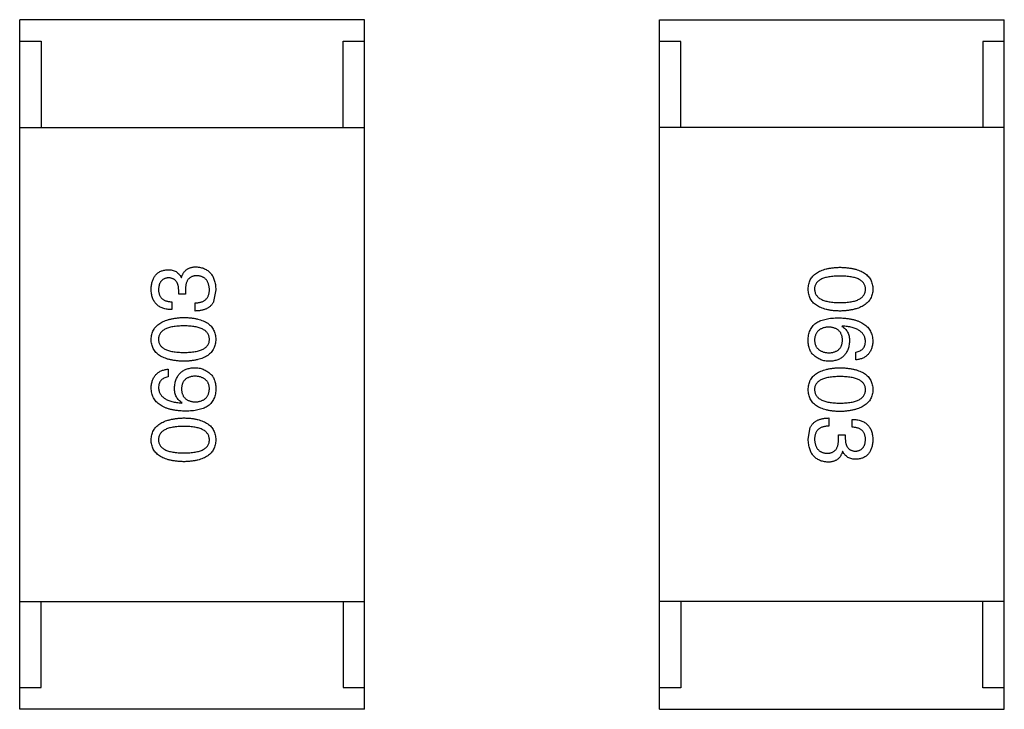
# Model space of a CAD drawing. Header units: inches. Extents: x -100 to 126, y -58 to 58.
# Tile 23 of 118: x 82.9 to 85.18, y -46.99 to -45.39. Entities that reach past the tile are written whole.
import ezdxf

# ---------------------------------------------------------------- set-up
doc = ezdxf.new("R2010")
doc.units = ezdxf.units.IN
doc.header["$LTSCALE"] = 1.21
doc.header["$MEASUREMENT"] = 0
doc.layers.get('0').update_dxf_attribs({"linetype": 'CONTINUOUS'})

msp = doc.modelspace()

# ---------------------------------------------------------------- linework, layer by layer
at = {"color": 7, "linetype": 'Continuous'}
for p, q in [((83.6984, -45.389), (82.8984, -45.389)), ((82.8984, -46.989), (82.8984, -45.389)), ((83.6984, -46.989), (83.6984, -45.389)), ((84.382, -45.3894), (85.182, -45.3894)), ((84.382, -46.9894), (84.382, -45.3894)), ((85.182, -46.9894), (85.182, -45.3894)), ((82.8984, -45.439), (82.9484, -45.439)), ((82.9484, -45.439), (82.9484, -45.639)), ((83.6484, -45.439), (83.6984, -45.439)), ((83.6484, -45.639), (83.6484, -45.439)), ((84.432, -45.4394), (84.382, -45.4394)), ((84.432, -45.6394), (84.432, -45.4394)), ((85.182, -45.4394), (85.132, -45.4394)), ((85.132, -45.4394), (85.132, -45.6394)), ((82.8984, -45.639), (83.6984, -45.639)), ((85.182, -45.6394), (84.382, -45.6394)), ((83.2729, -45.9872), (83.2737, -45.9872)), ((83.2672, -46.0257), (83.2672, -46.0159)), ((83.2828, -46.0257), (83.2672, -46.0257)), ((83.2828, -46.0167), (83.2828, -46.0257)), ((83.3532, -46.0159), (83.3483, -46.0429)), ((83.2516, -46.0438), (83.2516, -46.0618)), ((83.3057, -46.0651), (83.3057, -46.0462)), ((84.8059, -46.0999), (84.8051, -46.1007)), ((84.8379, -46.1785), (84.8379, -46.1605)), ((83.2426, -46.1999), (83.2426, -46.2179)), ((83.2746, -46.2786), (83.2754, -46.2777)), ((84.7748, -46.3133), (84.7748, -46.3322)), ((84.8289, -46.3346), (84.8289, -46.3166)), ((84.7272, -46.3625), (84.7321, -46.3355)), ((84.7977, -46.3527), (84.8133, -46.3527)), ((84.7977, -46.3617), (84.7977, -46.3527)), ((84.8133, -46.3527), (84.8133, -46.3625)), ((84.8075, -46.3912), (84.8067, -46.3912)), ((82.8984, -46.739), (83.6984, -46.739)), ((82.9484, -46.939), (82.9484, -46.739)), ((83.6484, -46.739), (83.6484, -46.939)), ((85.182, -46.7394), (84.382, -46.7394)), ((84.432, -46.7394), (84.432, -46.9394)), ((85.132, -46.9394), (85.132, -46.7394)), ((82.8984, -46.939), (82.9484, -46.939)), ((83.6484, -46.939), (83.6984, -46.939)), ((84.432, -46.9394), (84.382, -46.9394)), ((85.182, -46.9394), (85.132, -46.9394)), ((83.6984, -46.989), (82.8984, -46.989)), ((84.382, -46.9894), (85.182, -46.9894))]:
    msp.add_line(p, q, dxfattribs=at)
for points, knots in [([(83.2737, -45.9872), (83.2741, -45.9862), (83.2747, -45.9843), (83.2758, -45.9814), (83.2771, -45.9789), (83.2785, -45.9764), (83.2802, -45.9742), (83.2819, -45.9722), (83.2838, -45.9703), (83.2858, -45.9687), (83.288, -45.9673), (83.2903, -45.966), (83.2928, -45.965), (83.2954, -45.9641), (83.2982, -45.9634), (83.3011, -45.963), (83.3042, -45.9626), (83.3063, -45.9626), (83.3073, -45.9626)], [0, 0, 0, 0, 0.069445, 0.136039, 0.200011, 0.261745, 0.322328, 0.381403, 0.438864, 0.496655, 0.554398, 0.612391, 0.672266, 0.733005, 0.79604, 0.861293, 0.928785, 1, 1, 1, 1]), ([(83.3073, -45.9626), (83.3091, -45.9627), (83.3126, -45.963), (83.3177, -45.9639), (83.3224, -45.9651), (83.3268, -45.9668), (83.3309, -45.9688), (83.3346, -45.9712), (83.338, -45.974), (83.341, -45.9771), (83.3437, -45.9807), (83.3461, -45.9846), (83.3482, -45.9889), (83.3498, -45.9936), (83.3512, -45.9986), (83.3523, -46.004), (83.353, -46.0098), (83.3531, -46.0138), (83.3532, -46.0159)], [0, 0, 0, 0, 0.068236, 0.132937, 0.194125, 0.253174, 0.310181, 0.365986, 0.421096, 0.476216, 0.532352, 0.590232, 0.649824, 0.71274, 0.778406, 0.848058, 0.921922, 1, 1, 1, 1]), ([(84.7272, -46.0144), (84.7273, -46.0124), (84.7275, -46.0086), (84.7284, -46.0029), (84.73, -45.9977), (84.732, -45.9928), (84.7347, -45.9883), (84.7379, -45.9841), (84.7417, -45.9804), (84.7461, -45.977), (84.751, -45.974), (84.7565, -45.9714), (84.7625, -45.9691), (84.7691, -45.9673), (84.7763, -45.9658), (84.784, -45.9647), (84.7923, -45.9639), (84.798, -45.9637), (84.801, -45.9636)], [0, 0, 0, 0, 0.059135, 0.115606, 0.169241, 0.221578, 0.273261, 0.324749, 0.377329, 0.431642, 0.488541, 0.548597, 0.612232, 0.680174, 0.752504, 0.829777, 0.912307, 1, 1, 1, 1]), ([(84.801, -45.9636), (84.804, -45.9637), (84.81, -45.9639), (84.8185, -45.9647), (84.8265, -45.9658), (84.8339, -45.9673), (84.8407, -45.9691), (84.847, -45.9714), (84.8526, -45.974), (84.8577, -45.977), (84.8623, -45.9804), (84.8662, -45.9841), (84.8695, -45.9882), (84.8723, -45.9928), (84.8744, -45.9977), (84.876, -46.0029), (84.877, -46.0086), (84.8771, -46.0124), (84.8772, -46.0144)], [0, 0, 0, 0, 0.088823, 0.172287, 0.250296, 0.323438, 0.392244, 0.456221, 0.516635, 0.573871, 0.628, 0.680335, 0.731489, 0.782557, 0.834044, 0.886738, 0.942089, 1, 1, 1, 1]), ([(83.2032, -46.0143), (83.2033, -46.0125), (83.2035, -46.0092), (83.2042, -46.0043), (83.205, -45.9997), (83.2062, -45.9955), (83.2076, -45.9916), (83.2094, -45.988), (83.2113, -45.9846), (83.2136, -45.9816), (83.2162, -45.979), (83.219, -45.9766), (83.2221, -45.9746), (83.2255, -45.9728), (83.2292, -45.9714), (83.2331, -45.9703), (83.2374, -45.9695), (83.2403, -45.9693), (83.2418, -45.9692)], [0, 0, 0, 0, 0.077845, 0.151584, 0.221397, 0.287366, 0.350104, 0.410398, 0.467998, 0.524388, 0.579979, 0.635152, 0.690917, 0.747936, 0.806661, 0.867861, 0.932479, 1, 1, 1, 1]), ([(83.2434, -45.988), (83.2425, -45.9881), (83.2408, -45.9883), (83.2382, -45.9888), (83.2359, -45.9894), (83.2337, -45.9903), (83.2316, -45.9913), (83.2298, -45.9926), (83.2281, -45.994), (83.2266, -45.9956), (83.2252, -45.9974), (83.224, -45.9994), (83.223, -46.0015), (83.2221, -46.0039), (83.2215, -46.0064), (83.221, -46.0091), (83.2206, -46.012), (83.2205, -46.014), (83.2205, -46.0151)], [0, 0, 0, 0, 0.067655, 0.132224, 0.194132, 0.253145, 0.309858, 0.366002, 0.421361, 0.47702, 0.532632, 0.590536, 0.65067, 0.713258, 0.779588, 0.848803, 0.921949, 1, 1, 1, 1]), ([(83.2418, -45.9692), (83.2436, -45.9692), (83.2472, -45.9693), (83.2523, -45.9702), (83.2569, -45.9716), (83.2611, -45.9735), (83.2648, -45.9761), (83.268, -45.9793), (83.2708, -45.983), (83.2722, -45.9858), (83.2729, -45.9872)], [0, 0, 0, 0, 0.143686, 0.277942, 0.40333, 0.521785, 0.638573, 0.755208, 0.874773, 1, 1, 1, 1]), ([(83.2672, -46.0159), (83.2671, -46.0148), (83.267, -46.0127), (83.2667, -46.0096), (83.2661, -46.0067), (83.2654, -46.004), (83.2646, -46.0016), (83.2635, -45.9993), (83.2623, -45.9972), (83.2609, -45.9954), (83.2593, -45.9937), (83.2575, -45.9923), (83.2556, -45.991), (83.2535, -45.99), (83.2512, -45.9892), (83.2488, -45.9886), (83.2462, -45.9882), (83.2443, -45.9881), (83.2434, -45.988)], [0, 0, 0, 0, 0.079415, 0.154091, 0.22508, 0.29186, 0.355026, 0.415127, 0.472418, 0.528511, 0.583551, 0.638361, 0.693547, 0.750023, 0.807857, 0.868401, 0.932259, 1, 1, 1, 1]), ([(83.3098, -45.9831), (83.3087, -45.9831), (83.3066, -45.9832), (83.3035, -45.9836), (83.3006, -45.9842), (83.298, -45.9851), (83.2955, -45.9863), (83.2933, -45.9878), (83.2913, -45.9895), (83.2895, -45.9915), (83.2879, -45.9937), (83.2865, -45.9962), (83.2853, -45.999), (83.2844, -46.0021), (83.2836, -46.0054), (83.2831, -46.0089), (83.2828, -46.0127), (83.2828, -46.0154), (83.2828, -46.0167)], [0, 0, 0, 0, 0.066518, 0.129194, 0.188613, 0.245254, 0.300032, 0.353805, 0.407079, 0.461108, 0.516272, 0.574141, 0.634837, 0.699275, 0.767504, 0.840272, 0.917505, 1, 1, 1, 1]), ([(83.3385, -46.0151), (83.3384, -46.0138), (83.3382, -46.0115), (83.3377, -46.008), (83.337, -46.0048), (83.3361, -46.0017), (83.3351, -45.9989), (83.3337, -45.9964), (83.3323, -45.994), (83.3306, -45.9919), (83.3286, -45.99), (83.3266, -45.9883), (83.3242, -45.9869), (83.3217, -45.9857), (83.319, -45.9846), (83.3161, -45.9839), (83.313, -45.9833), (83.3109, -45.9832), (83.3098, -45.9831)], [0, 0, 0, 0, 0.076694, 0.149502, 0.218019, 0.283183, 0.345589, 0.405199, 0.462852, 0.519478, 0.575313, 0.630559, 0.687006, 0.744638, 0.804006, 0.866059, 0.931486, 1, 1, 1, 1]), ([(84.801, -45.9841), (84.7986, -45.9841), (84.794, -45.9842), (84.7873, -45.9845), (84.7811, -45.9851), (84.7753, -45.9859), (84.77, -45.987), (84.7651, -45.9882), (84.7607, -45.9898), (84.7568, -45.9916), (84.7533, -45.9936), (84.7503, -45.9958), (84.7477, -45.9983), (84.7456, -46.0011), (84.7439, -46.0041), (84.7428, -46.0073), (84.7421, -46.0108), (84.742, -46.0132), (84.742, -46.0144)], [0, 0, 0, 0, 0.096457, 0.187288, 0.27178, 0.350132, 0.423455, 0.491343, 0.554037, 0.612253, 0.666313, 0.717038, 0.764921, 0.811214, 0.856775, 0.902988, 0.950234, 1, 1, 1, 1]), ([(84.86, -46.0144), (84.86, -46.0132), (84.8599, -46.0108), (84.8592, -46.0073), (84.858, -46.0041), (84.8564, -46.0011), (84.8543, -45.9983), (84.8517, -45.9958), (84.8487, -45.9936), (84.8452, -45.9916), (84.8413, -45.9898), (84.8369, -45.9882), (84.832, -45.987), (84.8267, -45.9859), (84.8209, -45.9851), (84.8147, -45.9845), (84.808, -45.9842), (84.8034, -45.9841), (84.801, -45.9841)], [0, 0, 0, 0, 0.049764, 0.097007, 0.143217, 0.188577, 0.235116, 0.282997, 0.333719, 0.387776, 0.445989, 0.508679, 0.576563, 0.649481, 0.728235, 0.812722, 0.903548, 1, 1, 1, 1]), ([(83.2516, -46.0618), (83.2497, -46.0617), (83.246, -46.0616), (83.2405, -46.061), (83.2355, -46.06), (83.2308, -46.0586), (83.2265, -46.0569), (83.2225, -46.0548), (83.2189, -46.0524), (83.2157, -46.0495), (83.2128, -46.0464), (83.2103, -46.0428), (83.2082, -46.039), (83.2065, -46.0347), (83.2051, -46.0301), (83.2041, -46.0251), (83.2034, -46.0198), (83.2033, -46.0161), (83.2032, -46.0143)], [0, 0, 0, 0, 0.074804, 0.144899, 0.211458, 0.274554, 0.334363, 0.392059, 0.448123, 0.503024, 0.558154, 0.613471, 0.670844, 0.729926, 0.792003, 0.857405, 0.926768, 1, 1, 1, 1]), ([(84.801, -46.0652), (84.798, -46.0651), (84.7923, -46.0649), (84.784, -46.0642), (84.7763, -46.0631), (84.7691, -46.0616), (84.7625, -46.0597), (84.7565, -46.0574), (84.751, -46.0548), (84.7461, -46.0519), (84.7417, -46.0485), (84.7379, -46.0447), (84.7347, -46.0406), (84.732, -46.0361), (84.73, -46.0312), (84.7284, -46.0259), (84.7275, -46.0203), (84.7273, -46.0164), (84.7272, -46.0144)], [0, 0, 0, 0, 0.08769, 0.170218, 0.24749, 0.319818, 0.387758, 0.451391, 0.511445, 0.568185, 0.622681, 0.67526, 0.726746, 0.778428, 0.830764, 0.884397, 0.940866, 1, 1, 1, 1]), ([(84.742, -46.0144), (84.7421, -46.0157), (84.7422, -46.0181), (84.743, -46.0217), (84.7442, -46.025), (84.7459, -46.0281), (84.748, -46.0309), (84.7507, -46.0335), (84.7537, -46.0358), (84.7572, -46.0379), (84.7611, -46.0397), (84.7655, -46.0413), (84.7703, -46.0426), (84.7756, -46.0437), (84.7813, -46.0445), (84.7875, -46.0451), (84.7941, -46.0455), (84.7986, -46.0455), (84.801, -46.0456)], [0, 0, 0, 0, 0.050879, 0.099377, 0.146973, 0.193618, 0.240619, 0.289461, 0.34047, 0.395283, 0.453059, 0.515633, 0.582666, 0.655287, 0.732971, 0.815933, 0.905166, 1, 1, 1, 1]), ([(84.801, -46.0456), (84.8034, -46.0455), (84.808, -46.0455), (84.8147, -46.0451), (84.8209, -46.0445), (84.8267, -46.0437), (84.832, -46.0426), (84.8369, -46.0413), (84.8413, -46.0397), (84.8452, -46.0379), (84.8487, -46.0358), (84.8517, -46.0335), (84.8543, -46.0309), (84.8564, -46.0281), (84.858, -46.025), (84.8592, -46.0217), (84.8599, -46.0181), (84.86, -46.0157), (84.86, -46.0144)], [0, 0, 0, 0, 0.095719, 0.185854, 0.269738, 0.347952, 0.420315, 0.487894, 0.550245, 0.608186, 0.662454, 0.713283, 0.761375, 0.808209, 0.854301, 0.901312, 0.949396, 1, 1, 1, 1]), ([(84.8772, -46.0144), (84.8771, -46.0164), (84.8769, -46.0202), (84.8758, -46.0258), (84.8741, -46.0309), (84.872, -46.0358), (84.8692, -46.0402), (84.8658, -46.0443), (84.8618, -46.0481), (84.8573, -46.0514), (84.8522, -46.0545), (84.8466, -46.0571), (84.8404, -46.0594), (84.8336, -46.0613), (84.8262, -46.0628), (84.8183, -46.064), (84.8099, -46.0649), (84.804, -46.0651), (84.801, -46.0652)], [0, 0, 0, 0, 0.057415, 0.112361, 0.16496, 0.216437, 0.267441, 0.318839, 0.371478, 0.426325, 0.483626, 0.544235, 0.608673, 0.677374, 0.750405, 0.828394, 0.911525, 1, 1, 1, 1]), ([(83.2205, -46.0151), (83.2205, -46.0162), (83.2205, -46.0184), (83.2209, -46.0216), (83.2215, -46.0245), (83.2223, -46.0273), (83.2234, -46.0298), (83.2248, -46.0322), (83.2264, -46.0343), (83.2282, -46.0362), (83.2303, -46.0379), (83.2326, -46.0394), (83.2352, -46.0407), (83.238, -46.0417), (83.2411, -46.0426), (83.2444, -46.0432), (83.2479, -46.0436), (83.2503, -46.0437), (83.2516, -46.0438)], [0, 0, 0, 0, 0.069877, 0.136363, 0.198671, 0.257968, 0.315462, 0.370709, 0.425568, 0.479847, 0.535753, 0.592303, 0.651386, 0.713311, 0.778642, 0.84836, 0.921866, 1, 1, 1, 1]), ([(83.3057, -46.0462), (83.307, -46.0462), (83.3096, -46.0461), (83.3133, -46.0456), (83.3168, -46.045), (83.32, -46.044), (83.323, -46.0429), (83.3257, -46.0415), (83.3281, -46.0399), (83.3303, -46.0381), (83.3322, -46.036), (83.3339, -46.0337), (83.3354, -46.0311), (83.3365, -46.0284), (83.3374, -46.0254), (83.338, -46.0221), (83.3384, -46.0187), (83.3385, -46.0163), (83.3385, -46.0151)], [0, 0, 0, 0, 0.07723, 0.149593, 0.217944, 0.282232, 0.34411, 0.402297, 0.458791, 0.513966, 0.568538, 0.623291, 0.679957, 0.737243, 0.798142, 0.86118, 0.928728, 1, 1, 1, 1]), ([(83.3483, -46.0429), (83.3479, -46.0438), (83.3471, -46.0455), (83.3455, -46.048), (83.3439, -46.0502), (83.342, -46.0524), (83.34, -46.0543), (83.3377, -46.0561), (83.3353, -46.0577), (83.3327, -46.0592), (83.33, -46.0605), (83.327, -46.0616), (83.3239, -46.0626), (83.3206, -46.0634), (83.3171, -46.0641), (83.3135, -46.0646), (83.3097, -46.0649), (83.307, -46.065), (83.3057, -46.0651)], [0, 0, 0, 0, 0.056906, 0.113264, 0.168825, 0.223843, 0.279195, 0.335267, 0.392098, 0.450414, 0.51054, 0.572219, 0.636652, 0.703156, 0.773102, 0.845505, 0.921063, 1, 1, 1, 1]), ([(83.2032, -46.1308), (83.2034, -46.1289), (83.2036, -46.125), (83.2047, -46.1195), (83.2063, -46.1143), (83.2085, -46.1095), (83.2113, -46.105), (83.2147, -46.1009), (83.2186, -46.0972), (83.2231, -46.0938), (83.2282, -46.0908), (83.2339, -46.0882), (83.2401, -46.0859), (83.2469, -46.084), (83.2542, -46.0825), (83.2621, -46.0813), (83.2706, -46.0804), (83.2765, -46.0801), (83.2795, -46.08)], [0, 0, 0, 0, 0.057415, 0.112361, 0.16496, 0.216437, 0.267441, 0.318839, 0.371478, 0.426325, 0.483626, 0.544235, 0.608673, 0.677374, 0.750405, 0.828394, 0.911525, 1, 1, 1, 1]), ([(83.2795, -46.08), (83.2824, -46.0801), (83.2881, -46.0803), (83.2964, -46.0811), (83.3042, -46.0822), (83.3113, -46.0837), (83.3179, -46.0856), (83.324, -46.0878), (83.3295, -46.0904), (83.3344, -46.0934), (83.3388, -46.0968), (83.3426, -46.1005), (83.3458, -46.1047), (83.3484, -46.1092), (83.3505, -46.1141), (83.352, -46.1193), (83.353, -46.125), (83.3532, -46.1288), (83.3532, -46.1308)], [0, 0, 0, 0, 0.08769, 0.170218, 0.24749, 0.319818, 0.387758, 0.451391, 0.511445, 0.568185, 0.622681, 0.67526, 0.726746, 0.778428, 0.830764, 0.884397, 0.940866, 1, 1, 1, 1]), ([(84.7469, -46.0917), (84.7485, -46.0908), (84.7517, -46.089), (84.7569, -46.0869), (84.7626, -46.0851), (84.7687, -46.0836), (84.7753, -46.0824), (84.7824, -46.0816), (84.7899, -46.0811), (84.7951, -46.081), (84.7977, -46.081)], [0, 0, 0, 0, 0.101889, 0.209155, 0.322694, 0.442863, 0.569758, 0.70479, 0.848502, 1, 1, 1, 1]), ([(84.7977, -46.081), (84.8009, -46.0811), (84.807, -46.0813), (84.8158, -46.0821), (84.8241, -46.0833), (84.8318, -46.0849), (84.8388, -46.0868), (84.8453, -46.0892), (84.8512, -46.092), (84.8565, -46.0952), (84.8612, -46.0988), (84.8653, -46.1028), (84.8689, -46.1072), (84.8717, -46.112), (84.874, -46.1172), (84.8757, -46.1228), (84.8768, -46.1288), (84.8771, -46.133), (84.8772, -46.1351)], [0, 0, 0, 0, 0.087517, 0.169686, 0.246944, 0.319347, 0.387088, 0.450961, 0.511075, 0.567974, 0.622351, 0.675039, 0.726853, 0.778688, 0.83093, 0.884738, 0.941043, 1, 1, 1, 1]), ([(83.2795, -46.0997), (83.2771, -46.0997), (83.2725, -46.0997), (83.2658, -46.1001), (83.2595, -46.1007), (83.2538, -46.1015), (83.2485, -46.1026), (83.2436, -46.104), (83.2392, -46.1055), (83.2353, -46.1073), (83.2318, -46.1094), (83.2287, -46.1117), (83.2262, -46.1143), (83.2241, -46.1171), (83.2224, -46.1202), (83.2213, -46.1235), (83.2206, -46.1271), (83.2205, -46.1296), (83.2205, -46.1308)], [0, 0, 0, 0, 0.095719, 0.185854, 0.269738, 0.347952, 0.420315, 0.487894, 0.550245, 0.608186, 0.662454, 0.713283, 0.761375, 0.808209, 0.854301, 0.901312, 0.949396, 1, 1, 1, 1]), ([(83.3385, -46.1308), (83.3384, -46.1296), (83.3383, -46.1271), (83.3375, -46.1235), (83.3362, -46.1202), (83.3345, -46.1171), (83.3324, -46.1143), (83.3298, -46.1118), (83.3268, -46.1094), (83.3233, -46.1074), (83.3193, -46.1055), (83.315, -46.104), (83.3101, -46.1026), (83.3049, -46.1016), (83.2991, -46.1007), (83.293, -46.1001), (83.2864, -46.0997), (83.2818, -46.0997), (83.2795, -46.0997)], [0, 0, 0, 0, 0.050879, 0.099377, 0.146973, 0.193618, 0.240619, 0.289461, 0.34047, 0.395283, 0.453059, 0.515633, 0.582666, 0.655287, 0.732971, 0.815933, 0.905166, 1, 1, 1, 1]), ([(84.7272, -46.1302), (84.7273, -46.1281), (84.7276, -46.1241), (84.7287, -46.1183), (84.7302, -46.1129), (84.7325, -46.1078), (84.7352, -46.1031), (84.7385, -46.0989), (84.7424, -46.095), (84.7454, -46.0928), (84.7469, -46.0917)], [0, 0, 0, 0, 0.137449, 0.267856, 0.393219, 0.514735, 0.63397, 0.753734, 0.874967, 1, 1, 1, 1]), ([(84.7748, -46.1023), (84.7735, -46.1024), (84.771, -46.1025), (84.7673, -46.1031), (84.7639, -46.1039), (84.7608, -46.1048), (84.7578, -46.106), (84.7552, -46.1074), (84.7527, -46.109), (84.7506, -46.1109), (84.7486, -46.1129), (84.7469, -46.1152), (84.7455, -46.1177), (84.7443, -46.1205), (84.7433, -46.1234), (84.7426, -46.1266), (84.7421, -46.1299), (84.742, -46.1323), (84.742, -46.1335)], [0, 0, 0, 0, 0.076467, 0.148148, 0.216496, 0.280559, 0.342274, 0.401168, 0.458322, 0.514073, 0.569257, 0.62465, 0.68124, 0.739113, 0.799947, 0.862804, 0.929597, 1, 1, 1, 1]), ([(84.8067, -46.1326), (84.8067, -46.1315), (84.8066, -46.1292), (84.8061, -46.1259), (84.8054, -46.1229), (84.8045, -46.12), (84.8033, -46.1173), (84.8019, -46.1149), (84.8003, -46.1127), (84.7984, -46.1107), (84.7962, -46.1089), (84.7939, -46.1073), (84.7913, -46.1059), (84.7884, -46.1048), (84.7853, -46.1038), (84.782, -46.1031), (84.7785, -46.1026), (84.776, -46.1024), (84.7748, -46.1023)], [0, 0, 0, 0, 0.070453, 0.136523, 0.199866, 0.260392, 0.318446, 0.374657, 0.430182, 0.485556, 0.541071, 0.598396, 0.657208, 0.718642, 0.783247, 0.851631, 0.923928, 1, 1, 1, 1]), ([(84.8051, -46.1007), (84.8065, -46.1015), (84.8093, -46.1032), (84.8131, -46.1064), (84.8162, -46.1101), (84.8188, -46.1142), (84.8207, -46.1188), (84.8221, -46.1238), (84.823, -46.1293), (84.8231, -46.1331), (84.8231, -46.1351)], [0, 0, 0, 0, 0.122276, 0.239997, 0.35611, 0.473903, 0.59404, 0.720428, 0.855383, 1, 1, 1, 1]), ([(84.86, -46.1351), (84.8599, -46.1338), (84.8597, -46.1313), (84.8589, -46.1276), (84.8577, -46.1241), (84.856, -46.1209), (84.8541, -46.1178), (84.8517, -46.1151), (84.8488, -46.1126), (84.8457, -46.1102), (84.8421, -46.1081), (84.8381, -46.1063), (84.8337, -46.1046), (84.8289, -46.1032), (84.8237, -46.102), (84.8181, -46.1011), (84.8121, -46.1003), (84.808, -46.1), (84.8059, -46.0999)], [0, 0, 0, 0, 0.054741, 0.107075, 0.158339, 0.208382, 0.258772, 0.310045, 0.362765, 0.417822, 0.475982, 0.537466, 0.602901, 0.673037, 0.747247, 0.826291, 0.910782, 1, 1, 1, 1]), ([(83.2795, -46.1816), (83.2764, -46.1815), (83.2705, -46.1813), (83.262, -46.1806), (83.254, -46.1795), (83.2466, -46.178), (83.2397, -46.1761), (83.2335, -46.1738), (83.2278, -46.1713), (83.2227, -46.1682), (83.2182, -46.1649), (83.2143, -46.1611), (83.211, -46.157), (83.2082, -46.1525), (83.2061, -46.1476), (83.2045, -46.1423), (83.2035, -46.1367), (83.2033, -46.1328), (83.2032, -46.1308)], [0, 0, 0, 0, 0.088823, 0.172287, 0.250296, 0.323438, 0.392244, 0.456221, 0.516635, 0.573871, 0.628, 0.680335, 0.731489, 0.782557, 0.834044, 0.886738, 0.942089, 1, 1, 1, 1]), ([(83.2205, -46.1308), (83.2205, -46.1321), (83.2206, -46.1344), (83.2213, -46.1379), (83.2224, -46.1412), (83.2241, -46.1442), (83.2262, -46.1469), (83.2287, -46.1494), (83.2318, -46.1517), (83.2353, -46.1537), (83.2392, -46.1555), (83.2436, -46.157), (83.2485, -46.1582), (83.2538, -46.1594), (83.2595, -46.1602), (83.2658, -46.1607), (83.2725, -46.1611), (83.2771, -46.1611), (83.2795, -46.1612)], [0, 0, 0, 0, 0.049764, 0.097007, 0.143217, 0.188577, 0.235116, 0.282997, 0.333719, 0.387776, 0.445989, 0.508679, 0.576563, 0.649481, 0.728235, 0.812722, 0.903548, 1, 1, 1, 1]), ([(83.2795, -46.1612), (83.2819, -46.1611), (83.2865, -46.1611), (83.2932, -46.1607), (83.2994, -46.1602), (83.3052, -46.1594), (83.3105, -46.1582), (83.3153, -46.157), (83.3197, -46.1555), (83.3237, -46.1537), (83.3272, -46.1517), (83.3302, -46.1494), (83.3328, -46.1469), (83.3348, -46.1441), (83.3365, -46.1412), (83.3377, -46.1379), (83.3383, -46.1344), (83.3384, -46.1321), (83.3385, -46.1308)], [0, 0, 0, 0, 0.096457, 0.187288, 0.27178, 0.350132, 0.423455, 0.491343, 0.554037, 0.612253, 0.666313, 0.717038, 0.764921, 0.811214, 0.856775, 0.902988, 0.950234, 1, 1, 1, 1]), ([(83.3532, -46.1308), (83.3532, -46.1328), (83.353, -46.1367), (83.352, -46.1423), (83.3505, -46.1476), (83.3484, -46.1525), (83.3458, -46.157), (83.3426, -46.1611), (83.3388, -46.1649), (83.3344, -46.1682), (83.3295, -46.1713), (83.324, -46.1739), (83.3179, -46.1761), (83.3113, -46.178), (83.3042, -46.1795), (83.2964, -46.1806), (83.2881, -46.1813), (83.2824, -46.1815), (83.2795, -46.1816)], [0, 0, 0, 0, 0.059135, 0.115606, 0.169241, 0.221578, 0.273261, 0.324749, 0.377329, 0.431642, 0.488541, 0.548597, 0.612232, 0.680174, 0.752504, 0.829777, 0.912307, 1, 1, 1, 1]), ([(84.7395, -46.1671), (84.7385, -46.1661), (84.7363, -46.1642), (84.7337, -46.1608), (84.7315, -46.1569), (84.7298, -46.1524), (84.7284, -46.1476), (84.7276, -46.1422), (84.7271, -46.1363), (84.7272, -46.1323), (84.7272, -46.1302)], [0, 0, 0, 0, 0.105033, 0.21147, 0.321511, 0.438526, 0.563605, 0.698055, 0.843218, 1, 1, 1, 1]), ([(84.742, -46.1335), (84.7421, -46.1346), (84.7423, -46.1367), (84.7428, -46.1398), (84.7436, -46.1427), (84.7446, -46.1454), (84.7459, -46.1479), (84.7474, -46.1502), (84.7492, -46.1523), (84.7512, -46.1542), (84.7534, -46.1559), (84.7559, -46.1574), (84.7586, -46.1587), (84.7615, -46.1598), (84.7647, -46.1607), (84.7681, -46.1614), (84.7718, -46.1619), (84.7743, -46.1621), (84.7756, -46.1621)], [0, 0, 0, 0, 0.066682, 0.130303, 0.190802, 0.248749, 0.30534, 0.361219, 0.415721, 0.471765, 0.528279, 0.586428, 0.64659, 0.710143, 0.776461, 0.846692, 0.921137, 1, 1, 1, 1]), ([(84.7756, -46.1621), (84.7768, -46.1621), (84.7792, -46.1619), (84.7827, -46.1614), (84.7859, -46.1606), (84.7889, -46.1598), (84.7916, -46.1586), (84.7942, -46.1573), (84.7965, -46.1557), (84.7986, -46.154), (84.8004, -46.152), (84.802, -46.1499), (84.8034, -46.1475), (84.8045, -46.1449), (84.8055, -46.1421), (84.8061, -46.1391), (84.8066, -46.136), (84.8067, -46.1338), (84.8067, -46.1326)], [0, 0, 0, 0, 0.076288, 0.14871, 0.216387, 0.281386, 0.342528, 0.402111, 0.4591, 0.514852, 0.569974, 0.625644, 0.682226, 0.740156, 0.800362, 0.863471, 0.930116, 1, 1, 1, 1]), ([(84.8231, -46.1351), (84.823, -46.1369), (84.8226, -46.1405), (84.8217, -46.1456), (84.8206, -46.1504), (84.8191, -46.1549), (84.8172, -46.159), (84.8151, -46.1628), (84.8126, -46.1662), (84.8099, -46.1694), (84.8068, -46.1722), (84.8033, -46.1745), (84.7996, -46.1767), (84.7956, -46.1784), (84.7912, -46.1797), (84.7866, -46.1808), (84.7816, -46.1815), (84.7782, -46.1817), (84.7764, -46.1818)], [0, 0, 0, 0, 0.074228, 0.144548, 0.211288, 0.274576, 0.335162, 0.393915, 0.450599, 0.506657, 0.562409, 0.618617, 0.676096, 0.735061, 0.79654, 0.860906, 0.928473, 1, 1, 1, 1]), ([(84.8379, -46.1605), (84.8396, -46.1601), (84.8429, -46.1594), (84.8475, -46.1576), (84.8514, -46.1552), (84.8546, -46.1522), (84.857, -46.1487), (84.8588, -46.1446), (84.8599, -46.14), (84.86, -46.1368), (84.86, -46.1351)], [0, 0, 0, 0, 0.1439, 0.274233, 0.394478, 0.509388, 0.621911, 0.738504, 0.863414, 1, 1, 1, 1]), ([(84.8772, -46.1351), (84.8771, -46.1367), (84.8768, -46.1398), (84.8761, -46.1443), (84.8752, -46.1486), (84.8739, -46.1525), (84.8724, -46.1562), (84.8706, -46.1597), (84.8685, -46.1628), (84.8662, -46.1657), (84.8636, -46.1683), (84.8607, -46.1706), (84.8576, -46.1726), (84.8542, -46.1744), (84.8505, -46.1759), (84.8465, -46.177), (84.8423, -46.178), (84.8394, -46.1784), (84.8379, -46.1785)], [0, 0, 0, 0, 0.073784, 0.144317, 0.211047, 0.274818, 0.336501, 0.395724, 0.453465, 0.510016, 0.566585, 0.622844, 0.680328, 0.739335, 0.800408, 0.863904, 0.93053, 1, 1, 1, 1]), ([(84.7764, -46.1818), (84.7746, -46.1818), (84.7712, -46.1817), (84.7661, -46.181), (84.7612, -46.1798), (84.7565, -46.1782), (84.752, -46.1761), (84.7476, -46.1736), (84.7434, -46.1706), (84.7408, -46.1682), (84.7395, -46.1671)], [0, 0, 0, 0, 0.12904, 0.253809, 0.377066, 0.499122, 0.621469, 0.744665, 0.870607, 1, 1, 1, 1]), ([(83.2573, -46.2433), (83.2575, -46.2415), (83.2578, -46.2379), (83.2587, -46.2328), (83.2599, -46.228), (83.2614, -46.2235), (83.2632, -46.2194), (83.2653, -46.2156), (83.2678, -46.2122), (83.2706, -46.209), (83.2737, -46.2063), (83.2771, -46.2039), (83.2808, -46.2017), (83.2849, -46.2), (83.2892, -46.1987), (83.2939, -46.1976), (83.2989, -46.1969), (83.3023, -46.1967), (83.3041, -46.1966)], [0, 0, 0, 0, 0.074228, 0.144548, 0.211288, 0.274576, 0.335162, 0.393915, 0.450599, 0.506657, 0.562409, 0.618617, 0.676096, 0.735061, 0.79654, 0.860906, 0.928473, 1, 1, 1, 1]), ([(83.3041, -46.1966), (83.3058, -46.1966), (83.3093, -46.1967), (83.3144, -46.1974), (83.3192, -46.1986), (83.324, -46.2002), (83.3285, -46.2023), (83.3329, -46.2048), (83.3371, -46.2078), (83.3396, -46.2102), (83.3409, -46.2113)], [0, 0, 0, 0, 0.12904, 0.253809, 0.377066, 0.499122, 0.621469, 0.744665, 0.870607, 1, 1, 1, 1]), ([(84.7272, -46.2476), (84.7273, -46.2456), (84.7275, -46.2417), (84.7284, -46.2361), (84.73, -46.2308), (84.732, -46.2259), (84.7347, -46.2214), (84.7379, -46.2173), (84.7417, -46.2135), (84.7461, -46.2102), (84.751, -46.2071), (84.7565, -46.2046), (84.7625, -46.2023), (84.7691, -46.2004), (84.7763, -46.1989), (84.784, -46.1978), (84.7923, -46.1971), (84.798, -46.1969), (84.801, -46.1968)], [0, 0, 0, 0, 0.059135, 0.115606, 0.169241, 0.221578, 0.273261, 0.324749, 0.377329, 0.431642, 0.488541, 0.548597, 0.612232, 0.680174, 0.752504, 0.829777, 0.912307, 1, 1, 1, 1]), ([(84.801, -46.1968), (84.804, -46.1969), (84.81, -46.1971), (84.8185, -46.1978), (84.8265, -46.1989), (84.8339, -46.2004), (84.8407, -46.2023), (84.847, -46.2046), (84.8526, -46.2071), (84.8577, -46.2102), (84.8623, -46.2135), (84.8662, -46.2173), (84.8695, -46.2214), (84.8723, -46.2259), (84.8744, -46.2308), (84.876, -46.2361), (84.877, -46.2417), (84.8771, -46.2456), (84.8772, -46.2476)], [0, 0, 0, 0, 0.088823, 0.172287, 0.250296, 0.323438, 0.392244, 0.456221, 0.516635, 0.573871, 0.628, 0.680335, 0.731489, 0.782557, 0.834044, 0.886738, 0.942089, 1, 1, 1, 1]), ([(83.2032, -46.2433), (83.2034, -46.2417), (83.2036, -46.2386), (83.2043, -46.2341), (83.2053, -46.2298), (83.2065, -46.2259), (83.2081, -46.2222), (83.2099, -46.2187), (83.2119, -46.2156), (83.2142, -46.2127), (83.2169, -46.2101), (83.2197, -46.2078), (83.2229, -46.2058), (83.2263, -46.204), (83.23, -46.2025), (83.234, -46.2014), (83.2382, -46.2004), (83.2411, -46.2), (83.2426, -46.1999)], [0, 0, 0, 0, 0.073784, 0.144317, 0.211047, 0.274818, 0.336501, 0.395724, 0.453465, 0.510016, 0.566585, 0.622844, 0.680328, 0.739335, 0.800408, 0.863904, 0.93053, 1, 1, 1, 1]), ([(83.2426, -46.2179), (83.2408, -46.2183), (83.2375, -46.219), (83.233, -46.2208), (83.2291, -46.2232), (83.2259, -46.2262), (83.2234, -46.2297), (83.2217, -46.2338), (83.2206, -46.2384), (83.2205, -46.2416), (83.2205, -46.2433)], [0, 0, 0, 0, 0.1439, 0.274233, 0.394478, 0.509388, 0.621911, 0.738504, 0.863414, 1, 1, 1, 1]), ([(83.3049, -46.2163), (83.3037, -46.2163), (83.3013, -46.2165), (83.2978, -46.217), (83.2946, -46.2178), (83.2916, -46.2186), (83.2888, -46.2198), (83.2863, -46.2211), (83.284, -46.2227), (83.2819, -46.2244), (83.2801, -46.2264), (83.2784, -46.2285), (83.2771, -46.2309), (83.2759, -46.2335), (83.275, -46.2363), (83.2744, -46.2393), (83.2739, -46.2424), (83.2738, -46.2446), (83.2737, -46.2458)], [0, 0, 0, 0, 0.076288, 0.14871, 0.216387, 0.281386, 0.342528, 0.402111, 0.4591, 0.514852, 0.569974, 0.625644, 0.682226, 0.740156, 0.800362, 0.863471, 0.930116, 1, 1, 1, 1]), ([(83.3385, -46.2449), (83.3384, -46.2438), (83.3382, -46.2417), (83.3377, -46.2386), (83.3369, -46.2357), (83.3358, -46.233), (83.3346, -46.2305), (83.3331, -46.2282), (83.3313, -46.2261), (83.3293, -46.2242), (83.3271, -46.2225), (83.3246, -46.221), (83.3219, -46.2197), (83.3189, -46.2186), (83.3158, -46.2177), (83.3123, -46.217), (83.3087, -46.2165), (83.3062, -46.2163), (83.3049, -46.2163)], [0, 0, 0, 0, 0.066682, 0.130303, 0.190802, 0.248749, 0.30534, 0.361219, 0.415721, 0.471765, 0.528279, 0.586428, 0.64659, 0.710143, 0.776461, 0.846692, 0.921137, 1, 1, 1, 1]), ([(83.3409, -46.2113), (83.342, -46.2123), (83.3441, -46.2142), (83.3467, -46.2176), (83.3489, -46.2215), (83.3507, -46.226), (83.352, -46.2308), (83.3529, -46.2362), (83.3533, -46.2421), (83.3533, -46.2461), (83.3532, -46.2482)], [0, 0, 0, 0, 0.105033, 0.21147, 0.321511, 0.438526, 0.563605, 0.698055, 0.843218, 1, 1, 1, 1]), ([(84.801, -46.2172), (84.7986, -46.2173), (84.794, -46.2173), (84.7873, -46.2177), (84.7811, -46.2182), (84.7753, -46.219), (84.77, -46.2202), (84.7651, -46.2214), (84.7607, -46.2229), (84.7568, -46.2247), (84.7533, -46.2267), (84.7503, -46.229), (84.7477, -46.2315), (84.7456, -46.2343), (84.7439, -46.2372), (84.7428, -46.2405), (84.7421, -46.244), (84.742, -46.2463), (84.742, -46.2476)], [0, 0, 0, 0, 0.096457, 0.187288, 0.27178, 0.350132, 0.423455, 0.491343, 0.554037, 0.612253, 0.666313, 0.717038, 0.764921, 0.811214, 0.856775, 0.902988, 0.950234, 1, 1, 1, 1]), ([(84.86, -46.2476), (84.86, -46.2463), (84.8599, -46.244), (84.8592, -46.2405), (84.858, -46.2372), (84.8564, -46.2342), (84.8543, -46.2315), (84.8517, -46.229), (84.8487, -46.2267), (84.8452, -46.2247), (84.8413, -46.2229), (84.8369, -46.2214), (84.832, -46.2202), (84.8267, -46.219), (84.8209, -46.2182), (84.8147, -46.2177), (84.808, -46.2173), (84.8034, -46.2173), (84.801, -46.2172)], [0, 0, 0, 0, 0.049764, 0.097007, 0.143217, 0.188577, 0.235116, 0.282997, 0.333719, 0.387776, 0.445989, 0.508679, 0.576563, 0.649481, 0.728235, 0.812722, 0.903548, 1, 1, 1, 1]), ([(83.2828, -46.2974), (83.2796, -46.2973), (83.2735, -46.2971), (83.2646, -46.2963), (83.2564, -46.2951), (83.2487, -46.2935), (83.2416, -46.2916), (83.2351, -46.2892), (83.2292, -46.2864), (83.224, -46.2832), (83.2192, -46.2796), (83.2151, -46.2756), (83.2116, -46.2712), (83.2087, -46.2664), (83.2064, -46.2612), (83.2047, -46.2556), (83.2036, -46.2496), (83.2034, -46.2454), (83.2032, -46.2433)], [0, 0, 0, 0, 0.087517, 0.169686, 0.246944, 0.319347, 0.387088, 0.450961, 0.511075, 0.567974, 0.622351, 0.675039, 0.726853, 0.778688, 0.83093, 0.884738, 0.941043, 1, 1, 1, 1]), ([(83.2205, -46.2433), (83.2206, -46.2446), (83.2207, -46.2471), (83.2216, -46.2508), (83.2228, -46.2543), (83.2244, -46.2575), (83.2264, -46.2606), (83.2288, -46.2633), (83.2316, -46.2658), (83.2348, -46.2682), (83.2384, -46.2703), (83.2424, -46.2721), (83.2468, -46.2738), (83.2516, -46.2752), (83.2568, -46.2764), (83.2624, -46.2773), (83.2683, -46.2781), (83.2724, -46.2784), (83.2746, -46.2786)], [0, 0, 0, 0, 0.054741, 0.107075, 0.158339, 0.208382, 0.258772, 0.310045, 0.362765, 0.417822, 0.475982, 0.537466, 0.602901, 0.673037, 0.747247, 0.826291, 0.910782, 1, 1, 1, 1]), ([(83.2754, -46.2777), (83.2739, -46.2769), (83.2711, -46.2752), (83.2674, -46.272), (83.2643, -46.2683), (83.2617, -46.2642), (83.2598, -46.2596), (83.2583, -46.2546), (83.2575, -46.2491), (83.2574, -46.2453), (83.2573, -46.2433)], [0, 0, 0, 0, 0.122276, 0.239997, 0.35611, 0.473903, 0.59404, 0.720428, 0.855383, 1, 1, 1, 1]), ([(83.2737, -46.2458), (83.2738, -46.2469), (83.2739, -46.2492), (83.2744, -46.2525), (83.275, -46.2555), (83.276, -46.2584), (83.2771, -46.2611), (83.2786, -46.2635), (83.2802, -46.2657), (83.2821, -46.2677), (83.2842, -46.2695), (83.2866, -46.2711), (83.2892, -46.2725), (83.292, -46.2736), (83.2951, -46.2746), (83.2984, -46.2753), (83.302, -46.2758), (83.3044, -46.276), (83.3057, -46.2761)], [0, 0, 0, 0, 0.070453, 0.136523, 0.199866, 0.260392, 0.318446, 0.374657, 0.430182, 0.485556, 0.541071, 0.598396, 0.657208, 0.718642, 0.783247, 0.851631, 0.923928, 1, 1, 1, 1]), ([(83.3057, -46.2761), (83.307, -46.276), (83.3095, -46.2759), (83.3132, -46.2753), (83.3165, -46.2745), (83.3197, -46.2736), (83.3226, -46.2724), (83.3253, -46.271), (83.3277, -46.2694), (83.3299, -46.2675), (83.3319, -46.2655), (83.3335, -46.2632), (83.335, -46.2607), (83.3362, -46.2579), (83.3372, -46.255), (83.3378, -46.2518), (83.3383, -46.2485), (83.3384, -46.2461), (83.3385, -46.2449)], [0, 0, 0, 0, 0.076467, 0.148148, 0.216496, 0.280559, 0.342274, 0.401168, 0.458322, 0.514073, 0.569257, 0.62465, 0.68124, 0.739113, 0.799947, 0.862804, 0.929597, 1, 1, 1, 1]), ([(83.3532, -46.2482), (83.3531, -46.2503), (83.3529, -46.2543), (83.3518, -46.2601), (83.3502, -46.2655), (83.348, -46.2706), (83.3453, -46.2753), (83.3419, -46.2795), (83.3381, -46.2834), (83.3351, -46.2856), (83.3336, -46.2867)], [0, 0, 0, 0, 0.137449, 0.267856, 0.393219, 0.514735, 0.63397, 0.753734, 0.874967, 1, 1, 1, 1]), ([(84.801, -46.2984), (84.798, -46.2983), (84.7923, -46.2981), (84.784, -46.2973), (84.7763, -46.2962), (84.7691, -46.2947), (84.7625, -46.2928), (84.7565, -46.2906), (84.751, -46.288), (84.7461, -46.285), (84.7417, -46.2816), (84.7379, -46.2779), (84.7347, -46.2737), (84.732, -46.2692), (84.73, -46.2643), (84.7284, -46.2591), (84.7275, -46.2534), (84.7273, -46.2496), (84.7272, -46.2476)], [0, 0, 0, 0, 0.08769, 0.170218, 0.24749, 0.319818, 0.387758, 0.451391, 0.511445, 0.568185, 0.622681, 0.67526, 0.726746, 0.778428, 0.830764, 0.884397, 0.940866, 1, 1, 1, 1]), ([(84.742, -46.2476), (84.7421, -46.2488), (84.7422, -46.2513), (84.743, -46.2549), (84.7442, -46.2582), (84.7459, -46.2613), (84.748, -46.2641), (84.7507, -46.2666), (84.7537, -46.269), (84.7572, -46.271), (84.7611, -46.2729), (84.7655, -46.2744), (84.7703, -46.2758), (84.7756, -46.2769), (84.7813, -46.2777), (84.7875, -46.2783), (84.7941, -46.2787), (84.7986, -46.2787), (84.801, -46.2787)], [0, 0, 0, 0, 0.050879, 0.099377, 0.146973, 0.193618, 0.240619, 0.289461, 0.34047, 0.395283, 0.453059, 0.515633, 0.582666, 0.655287, 0.732971, 0.815933, 0.905166, 1, 1, 1, 1]), ([(84.801, -46.2787), (84.8034, -46.2787), (84.808, -46.2787), (84.8147, -46.2783), (84.8209, -46.2777), (84.8267, -46.2769), (84.832, -46.2758), (84.8369, -46.2745), (84.8413, -46.2729), (84.8452, -46.2711), (84.8487, -46.269), (84.8517, -46.2667), (84.8543, -46.2641), (84.8564, -46.2613), (84.858, -46.2582), (84.8592, -46.2549), (84.8599, -46.2513), (84.86, -46.2488), (84.86, -46.2476)], [0, 0, 0, 0, 0.095719, 0.185854, 0.269738, 0.347952, 0.420315, 0.487894, 0.550245, 0.608186, 0.662454, 0.713283, 0.761375, 0.808209, 0.854301, 0.901312, 0.949396, 1, 1, 1, 1]), ([(84.8772, -46.2476), (84.8771, -46.2495), (84.8769, -46.2534), (84.8758, -46.2589), (84.8741, -46.2641), (84.872, -46.2689), (84.8692, -46.2734), (84.8658, -46.2775), (84.8618, -46.2812), (84.8573, -46.2846), (84.8522, -46.2876), (84.8466, -46.2902), (84.8404, -46.2925), (84.8336, -46.2944), (84.8262, -46.2959), (84.8183, -46.2972), (84.8099, -46.298), (84.804, -46.2983), (84.801, -46.2984)], [0, 0, 0, 0, 0.057415, 0.112361, 0.16496, 0.216437, 0.267441, 0.318839, 0.371478, 0.426325, 0.483626, 0.544235, 0.608673, 0.677374, 0.750405, 0.828394, 0.911525, 1, 1, 1, 1]), ([(83.3336, -46.2867), (83.332, -46.2876), (83.3288, -46.2894), (83.3236, -46.2915), (83.3179, -46.2933), (83.3117, -46.2948), (83.3051, -46.296), (83.2981, -46.2968), (83.2906, -46.2973), (83.2854, -46.2974), (83.2828, -46.2974)], [0, 0, 0, 0, 0.101889, 0.209155, 0.322694, 0.442863, 0.569758, 0.70479, 0.848502, 1, 1, 1, 1]), ([(83.2032, -46.364), (83.2034, -46.362), (83.2036, -46.3582), (83.2047, -46.3526), (83.2063, -46.3475), (83.2085, -46.3426), (83.2113, -46.3382), (83.2147, -46.3341), (83.2186, -46.3303), (83.2231, -46.327), (83.2282, -46.3239), (83.2339, -46.3213), (83.2401, -46.319), (83.2469, -46.3171), (83.2542, -46.3156), (83.2621, -46.3144), (83.2706, -46.3135), (83.2765, -46.3133), (83.2795, -46.3132)], [0, 0, 0, 0, 0.057415, 0.112361, 0.16496, 0.216437, 0.267441, 0.318839, 0.371478, 0.426325, 0.483626, 0.544235, 0.608673, 0.677374, 0.750405, 0.828394, 0.911525, 1, 1, 1, 1]), ([(83.2795, -46.3328), (83.2771, -46.3329), (83.2725, -46.3329), (83.2658, -46.3333), (83.2595, -46.3339), (83.2538, -46.3347), (83.2485, -46.3358), (83.2436, -46.3371), (83.2392, -46.3387), (83.2353, -46.3405), (83.2318, -46.3426), (83.2287, -46.3449), (83.2262, -46.3475), (83.2241, -46.3503), (83.2224, -46.3534), (83.2213, -46.3567), (83.2206, -46.3603), (83.2205, -46.3627), (83.2205, -46.364)], [0, 0, 0, 0, 0.095719, 0.185854, 0.269738, 0.347952, 0.420315, 0.487894, 0.550245, 0.608186, 0.662454, 0.713283, 0.761375, 0.808209, 0.854301, 0.901312, 0.949396, 1, 1, 1, 1]), ([(83.2795, -46.3132), (83.2824, -46.3133), (83.2881, -46.3135), (83.2964, -46.3142), (83.3042, -46.3153), (83.3113, -46.3168), (83.3179, -46.3187), (83.324, -46.321), (83.3295, -46.3236), (83.3344, -46.3265), (83.3388, -46.3299), (83.3426, -46.3337), (83.3458, -46.3378), (83.3484, -46.3423), (83.3505, -46.3472), (83.352, -46.3525), (83.353, -46.3581), (83.3532, -46.362), (83.3532, -46.364)], [0, 0, 0, 0, 0.08769, 0.170218, 0.24749, 0.319818, 0.387758, 0.451391, 0.511445, 0.568185, 0.622681, 0.67526, 0.726746, 0.778428, 0.830764, 0.884397, 0.940866, 1, 1, 1, 1]), ([(83.3385, -46.364), (83.3384, -46.3627), (83.3383, -46.3603), (83.3375, -46.3567), (83.3362, -46.3534), (83.3345, -46.3503), (83.3324, -46.3475), (83.3298, -46.3449), (83.3268, -46.3426), (83.3233, -46.3405), (83.3193, -46.3387), (83.315, -46.3371), (83.3101, -46.3358), (83.3049, -46.3347), (83.2991, -46.3339), (83.293, -46.3333), (83.2864, -46.3329), (83.2818, -46.3329), (83.2795, -46.3328)], [0, 0, 0, 0, 0.050879, 0.099377, 0.146973, 0.193618, 0.240619, 0.289461, 0.34047, 0.395283, 0.453059, 0.515633, 0.582666, 0.655287, 0.732971, 0.815933, 0.905166, 1, 1, 1, 1]), ([(84.7321, -46.3355), (84.7326, -46.3346), (84.7334, -46.3329), (84.7349, -46.3304), (84.7366, -46.3282), (84.7385, -46.3261), (84.7405, -46.3241), (84.7427, -46.3223), (84.7451, -46.3207), (84.7477, -46.3192), (84.7505, -46.3179), (84.7534, -46.3168), (84.7565, -46.3158), (84.7598, -46.315), (84.7633, -46.3143), (84.767, -46.3138), (84.7708, -46.3135), (84.7734, -46.3134), (84.7748, -46.3133)], [0, 0, 0, 0, 0.056906, 0.113264, 0.168825, 0.223843, 0.279195, 0.335267, 0.392098, 0.450414, 0.51054, 0.572219, 0.636652, 0.703156, 0.773102, 0.845505, 0.921063, 1, 1, 1, 1]), ([(84.7748, -46.3322), (84.7734, -46.3322), (84.7709, -46.3323), (84.7671, -46.3328), (84.7637, -46.3334), (84.7605, -46.3344), (84.7575, -46.3355), (84.7548, -46.3369), (84.7523, -46.3385), (84.7501, -46.3403), (84.7482, -46.3424), (84.7465, -46.3447), (84.7451, -46.3473), (84.744, -46.35), (84.7431, -46.353), (84.7424, -46.3563), (84.742, -46.3597), (84.742, -46.3621), (84.742, -46.3633)], [0, 0, 0, 0, 0.07723, 0.149593, 0.217944, 0.282232, 0.34411, 0.402297, 0.458791, 0.513966, 0.568538, 0.623291, 0.679957, 0.737243, 0.798142, 0.86118, 0.928728, 1, 1, 1, 1]), ([(84.8289, -46.3166), (84.8308, -46.3167), (84.8345, -46.3168), (84.8399, -46.3174), (84.845, -46.3184), (84.8497, -46.3198), (84.854, -46.3215), (84.858, -46.3236), (84.8616, -46.326), (84.8648, -46.3289), (84.8676, -46.332), (84.8701, -46.3356), (84.8723, -46.3394), (84.874, -46.3437), (84.8754, -46.3483), (84.8763, -46.3533), (84.877, -46.3586), (84.8772, -46.3623), (84.8772, -46.3642)], [0, 0, 0, 0, 0.074804, 0.144899, 0.211458, 0.274554, 0.334363, 0.392059, 0.448123, 0.503024, 0.558154, 0.613471, 0.670844, 0.729926, 0.792003, 0.857405, 0.926768, 1, 1, 1, 1]), ([(84.86, -46.3633), (84.86, -46.3622), (84.8599, -46.36), (84.8596, -46.3568), (84.859, -46.3539), (84.8581, -46.3511), (84.857, -46.3486), (84.8557, -46.3462), (84.8541, -46.3441), (84.8523, -46.3422), (84.8502, -46.3405), (84.8478, -46.339), (84.8453, -46.3377), (84.8425, -46.3367), (84.8394, -46.3358), (84.8361, -46.3352), (84.8326, -46.3348), (84.8301, -46.3347), (84.8289, -46.3346)], [0, 0, 0, 0, 0.069877, 0.136363, 0.198671, 0.257968, 0.315462, 0.370709, 0.425568, 0.479847, 0.535753, 0.592303, 0.651386, 0.713311, 0.778642, 0.84836, 0.921866, 1, 1, 1, 1]), ([(83.2795, -46.4148), (83.2764, -46.4147), (83.2705, -46.4145), (83.262, -46.4137), (83.254, -46.4126), (83.2466, -46.4111), (83.2397, -46.4093), (83.2335, -46.407), (83.2278, -46.4044), (83.2227, -46.4014), (83.2182, -46.398), (83.2143, -46.3943), (83.211, -46.3902), (83.2082, -46.3856), (83.2061, -46.3807), (83.2045, -46.3755), (83.2035, -46.3699), (83.2033, -46.366), (83.2032, -46.364)], [0, 0, 0, 0, 0.088823, 0.172287, 0.250296, 0.323438, 0.392244, 0.456221, 0.516635, 0.573871, 0.628, 0.680335, 0.731489, 0.782557, 0.834044, 0.886738, 0.942089, 1, 1, 1, 1]), ([(83.2205, -46.364), (83.2205, -46.3652), (83.2206, -46.3676), (83.2213, -46.3711), (83.2224, -46.3743), (83.2241, -46.3773), (83.2262, -46.3801), (83.2287, -46.3826), (83.2318, -46.3848), (83.2353, -46.3868), (83.2392, -46.3886), (83.2436, -46.3902), (83.2485, -46.3914), (83.2538, -46.3925), (83.2595, -46.3933), (83.2658, -46.3939), (83.2725, -46.3942), (83.2771, -46.3943), (83.2795, -46.3943)], [0, 0, 0, 0, 0.049764, 0.097007, 0.143217, 0.188577, 0.235116, 0.282997, 0.333719, 0.387776, 0.445989, 0.508679, 0.576563, 0.649481, 0.728235, 0.812722, 0.903548, 1, 1, 1, 1]), ([(83.2795, -46.3943), (83.2819, -46.3943), (83.2865, -46.3942), (83.2932, -46.3939), (83.2994, -46.3933), (83.3052, -46.3925), (83.3105, -46.3914), (83.3153, -46.3902), (83.3197, -46.3886), (83.3237, -46.3868), (83.3272, -46.3848), (83.3302, -46.3826), (83.3328, -46.3801), (83.3348, -46.3773), (83.3365, -46.3743), (83.3377, -46.3711), (83.3383, -46.3676), (83.3384, -46.3652), (83.3385, -46.364)], [0, 0, 0, 0, 0.096457, 0.187288, 0.27178, 0.350132, 0.423455, 0.491343, 0.554037, 0.612253, 0.666313, 0.717038, 0.764921, 0.811214, 0.856775, 0.902988, 0.950234, 1, 1, 1, 1]), ([(83.3532, -46.364), (83.3532, -46.366), (83.353, -46.3698), (83.352, -46.3755), (83.3505, -46.3807), (83.3484, -46.3856), (83.3458, -46.3901), (83.3426, -46.3943), (83.3388, -46.398), (83.3344, -46.4014), (83.3295, -46.4044), (83.324, -46.407), (83.3179, -46.4093), (83.3113, -46.4111), (83.3042, -46.4126), (83.2964, -46.4137), (83.2881, -46.4145), (83.2824, -46.4147), (83.2795, -46.4148)], [0, 0, 0, 0, 0.059135, 0.115606, 0.169241, 0.221578, 0.273261, 0.324749, 0.377329, 0.431642, 0.488541, 0.548597, 0.612232, 0.680174, 0.752504, 0.829777, 0.912307, 1, 1, 1, 1]), ([(84.7731, -46.4158), (84.7713, -46.4157), (84.7678, -46.4154), (84.7628, -46.4145), (84.7581, -46.4133), (84.7537, -46.4116), (84.7496, -46.4096), (84.7459, -46.4072), (84.7425, -46.4044), (84.7394, -46.4013), (84.7367, -46.3977), (84.7344, -46.3938), (84.7323, -46.3895), (84.7306, -46.3848), (84.7293, -46.3798), (84.7282, -46.3744), (84.7275, -46.3686), (84.7273, -46.3646), (84.7272, -46.3625)], [0, 0, 0, 0, 0.068236, 0.132937, 0.194125, 0.253174, 0.310181, 0.365986, 0.421096, 0.476216, 0.532352, 0.590232, 0.649824, 0.71274, 0.778406, 0.848058, 0.921922, 1, 1, 1, 1]), ([(84.742, -46.3633), (84.7421, -46.3646), (84.7422, -46.3669), (84.7427, -46.3704), (84.7434, -46.3736), (84.7443, -46.3767), (84.7454, -46.3795), (84.7467, -46.382), (84.7482, -46.3844), (84.7499, -46.3865), (84.7518, -46.3884), (84.7539, -46.3901), (84.7562, -46.3915), (84.7587, -46.3927), (84.7614, -46.3938), (84.7643, -46.3945), (84.7674, -46.3951), (84.7696, -46.3952), (84.7707, -46.3953)], [0, 0, 0, 0, 0.076694, 0.149502, 0.218019, 0.283183, 0.345589, 0.405199, 0.462852, 0.519478, 0.575313, 0.630559, 0.687006, 0.744638, 0.804006, 0.866059, 0.931486, 1, 1, 1, 1]), ([(84.7707, -46.3953), (84.7718, -46.3953), (84.7739, -46.3952), (84.777, -46.3948), (84.7798, -46.3942), (84.7825, -46.3933), (84.7849, -46.3921), (84.7872, -46.3906), (84.7892, -46.3889), (84.791, -46.3869), (84.7926, -46.3847), (84.794, -46.3822), (84.7951, -46.3794), (84.7961, -46.3763), (84.7968, -46.373), (84.7973, -46.3695), (84.7977, -46.3657), (84.7977, -46.363), (84.7977, -46.3617)], [0, 0, 0, 0, 0.066518, 0.129194, 0.188613, 0.245254, 0.300032, 0.353805, 0.407079, 0.461108, 0.516272, 0.574141, 0.634837, 0.699275, 0.767504, 0.840272, 0.917505, 1, 1, 1, 1]), ([(84.8133, -46.3625), (84.8133, -46.3636), (84.8134, -46.3657), (84.8138, -46.3688), (84.8143, -46.3717), (84.815, -46.3744), (84.8159, -46.3768), (84.817, -46.3791), (84.8182, -46.3812), (84.8196, -46.383), (84.8212, -46.3847), (84.823, -46.3861), (84.8249, -46.3874), (84.827, -46.3884), (84.8292, -46.3892), (84.8317, -46.3898), (84.8343, -46.3902), (84.8361, -46.3903), (84.8371, -46.3904)], [0, 0, 0, 0, 0.079415, 0.154091, 0.22508, 0.29186, 0.355026, 0.415127, 0.472418, 0.528511, 0.583551, 0.638361, 0.693547, 0.750023, 0.807857, 0.868401, 0.932259, 1, 1, 1, 1]), ([(84.8371, -46.3904), (84.838, -46.3903), (84.8397, -46.3901), (84.8422, -46.3896), (84.8446, -46.389), (84.8468, -46.3881), (84.8488, -46.3871), (84.8507, -46.3858), (84.8524, -46.3844), (84.8539, -46.3828), (84.8553, -46.381), (84.8564, -46.379), (84.8575, -46.3769), (84.8583, -46.3745), (84.859, -46.372), (84.8595, -46.3693), (84.8599, -46.3664), (84.86, -46.3644), (84.86, -46.3633)], [0, 0, 0, 0, 0.067655, 0.132224, 0.194132, 0.253145, 0.309858, 0.366002, 0.421361, 0.47702, 0.532632, 0.590536, 0.65067, 0.713258, 0.779588, 0.848803, 0.921949, 1, 1, 1, 1]), ([(84.8772, -46.3642), (84.8771, -46.3659), (84.877, -46.3692), (84.8763, -46.3741), (84.8755, -46.3787), (84.8743, -46.3829), (84.8728, -46.3868), (84.8711, -46.3904), (84.8691, -46.3938), (84.8668, -46.3968), (84.8643, -46.3994), (84.8614, -46.4018), (84.8583, -46.4038), (84.8549, -46.4056), (84.8513, -46.407), (84.8473, -46.4081), (84.8431, -46.4089), (84.8402, -46.4091), (84.8387, -46.4092)], [0, 0, 0, 0, 0.077845, 0.151584, 0.221397, 0.287366, 0.350104, 0.410398, 0.467998, 0.524388, 0.579979, 0.635152, 0.690917, 0.747936, 0.806661, 0.867861, 0.932479, 1, 1, 1, 1]), ([(84.8067, -46.3912), (84.8064, -46.3922), (84.8058, -46.3941), (84.8047, -46.397), (84.8033, -46.3995), (84.8019, -46.402), (84.8003, -46.4042), (84.7986, -46.4062), (84.7967, -46.4081), (84.7947, -46.4097), (84.7925, -46.4111), (84.7901, -46.4124), (84.7877, -46.4134), (84.785, -46.4143), (84.7823, -46.415), (84.7793, -46.4154), (84.7763, -46.4158), (84.7742, -46.4158), (84.7731, -46.4158)], [0, 0, 0, 0, 0.069445, 0.136039, 0.200011, 0.261745, 0.322328, 0.381403, 0.438864, 0.496655, 0.554398, 0.612391, 0.672266, 0.733005, 0.79604, 0.861293, 0.928785, 1, 1, 1, 1]), ([(84.8387, -46.4092), (84.8369, -46.4092), (84.8333, -46.4091), (84.8282, -46.4082), (84.8236, -46.4068), (84.8194, -46.4049), (84.8157, -46.4023), (84.8124, -46.3991), (84.8097, -46.3954), (84.8083, -46.3926), (84.8075, -46.3912)], [0, 0, 0, 0, 0.143686, 0.277942, 0.40333, 0.521785, 0.638573, 0.755208, 0.874773, 1, 1, 1, 1])]:
    msp.add_open_spline(points, degree=3, knots=knots, dxfattribs=at)

doc.saveas('drawing.dxf')
